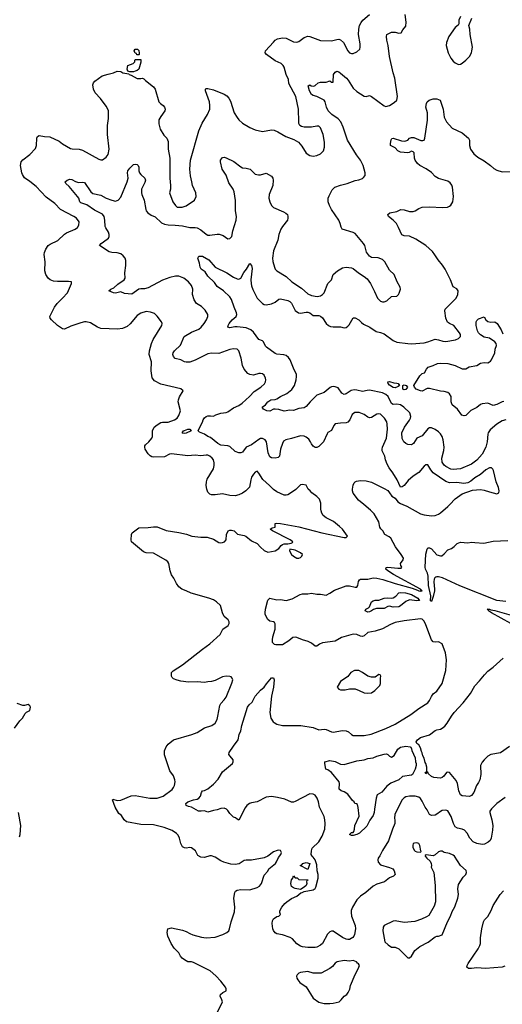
# Model space of a CAD drawing. Header units: inches. Extents: x 2220522 to 2384314, y 721474 to 893490.
# Tile 14 of 256: x 2230437 to 2235751, y 744501 to 755334. Entities that reach past the tile are written whole.
import ezdxf

# ---------------------------------------------------------------- set-up
doc = ezdxf.new("R2010")
doc.units = ezdxf.units.IN
doc.header["$MEASUREMENT"] = 0
doc.layers.add('C2734', color=7, linetype='Continuous')
doc.layers.add('C2735', color=7, linetype='Continuous')

msp = doc.modelspace()

# ---------------------------------------------------------------- linework, layer by layer
at = {"layer": 'C2734', "color": 5}
for points, elevation in [([(2232605, 744395), (2232664, 744510), (2232670, 744530), (2232664, 744550), (2232644, 744590), (2232649, 744610), (2232673, 744630), (2232709, 744650), (2232712, 744670), (2232702, 744690), (2232650, 744755), (2232595, 744815), (2232535, 744870), (2232350, 744961), (2232330, 744968), (2232290, 744968), (2232250, 744989), (2232225, 745010), (2232209, 745030), (2232190, 745069), (2232139, 745119), (2232105, 745170), (2232067, 745250), (2232061, 745290), (2232069, 745330), (2232110, 745341), (2232230, 745318), (2232270, 745304), (2232310, 745280), (2232345, 745265), (2232439, 745239), (2232490, 745231), (2232590, 745240), (2232675, 745270), (2232718, 745290), (2232739, 745310), (2232748, 745330), (2232767, 745410), (2232802, 745518), (2232805, 745570), (2232795, 745670), (2232804, 745730), (2232814, 745746), (2232830, 745756), (2232870, 745763), (2232970, 745759), (2233050, 745785), (2233079, 745801), (2233098, 745830), (2233130, 745921), (2233170, 745965), (2233181, 745990), (2233252, 746050), (2233266, 746070), (2233285, 746115), (2233312, 746150), (2233318, 746170), (2233310, 746194), (2233290, 746197), (2233273, 746193), (2233230, 746178), (2233169, 746131), (2233130, 746113), (2232990, 746088), (2232930, 746087), (2232910, 746082), (2232855, 746045), (2232810, 746038), (2232763, 746043), (2232684, 746064), (2232650, 746080), (2232590, 746121), (2232550, 746136), (2232530, 746136), (2232470, 746116), (2232430, 746119), (2232398, 746138), (2232374, 746190), (2232330, 746224), (2232310, 746228), (2232270, 746220), (2232250, 746223), (2232230, 746235), (2232210, 746270), (2232195, 746330), (2232181, 746361), (2232162, 746382), (2232114, 746414), (2232026, 746446), (2231910, 746475), (2231770, 746481), (2231613, 746510), (2231589, 746530), (2231557, 746577), (2231530, 746599), (2231487, 746670), (2231458, 746750), (2231463, 746757), (2231510, 746745), (2231550, 746747), (2231666, 746794), (2231710, 746800), (2231868, 746768), (2231950, 746768), (2232017, 746790), (2232116, 746864), (2232132, 746888), (2232142, 746910), (2232148, 746950), (2232145, 746970), (2232130, 747015), (2232091, 747071), (2232030, 747246), (2232030, 747290), (2232050, 747335), (2232070, 747363), (2232130, 747410), (2232332, 747468), (2232390, 747493), (2232470, 747543), (2232553, 747570), (2232590, 747596), (2232610, 747633), (2232620, 747670), (2232640, 747790), (2232651, 747809), (2232690, 747850), (2232710, 747882), (2232773, 748033), (2232783, 748070), (2232777, 748090), (2232764, 748104), (2232749, 748109), (2232712, 748112), (2232670, 748104), (2232590, 748064), (2232550, 748051), (2232510, 748050), (2232470, 748042), (2232390, 748050), (2232294, 748046), (2232210, 748056), (2232170, 748066), (2232130, 748082), (2232117, 748097), (2232110, 748110), (2232110, 748150), (2232127, 748170), (2232230, 748236), (2232449, 748410), (2232532, 748468), (2232643, 748570), (2232675, 748630), (2232732, 748670), (2232744, 748690), (2232745, 748710), (2232732, 748730), (2232688, 748768), (2232670, 748809), (2232648, 748888), (2232603, 748930), (2232569, 748950), (2232519, 748970), (2232326, 749026), (2232269, 749049), (2232223, 749070), (2232190, 749096), (2232162, 749130), (2232133, 749190), (2232107, 749227), (2232093, 749270), (2232080, 749350), (2232069, 749370), (2232047, 749387), (2231910, 749464), (2231830, 749469), (2231801, 749481), (2231689, 749570), (2231669, 749590), (2231664, 749610), (2231669, 749670), (2231677, 749690), (2231750, 749744), (2231850, 749748), (2231910, 749756), (2231950, 749755), (2232050, 749714), (2232190, 749692), (2232273, 749673), (2232332, 749652), (2232430, 749639), (2232500, 749640), (2232570, 749617), (2232630, 749581), (2232650, 749579), (2232670, 749581), (2232693, 749590), (2232710, 749612), (2232714, 749670), (2232731, 749709), (2232750, 749718), (2232770, 749719), (2232799, 749710), (2232835, 749675), (2232910, 749658), (2232927, 749650), (2232990, 749602), (2233050, 749571), (2233087, 749530), (2233130, 749494), (2233170, 749477), (2233250, 749491), (2233290, 749516), (2233315, 749550), (2233330, 749561), (2233350, 749567), (2233390, 749566), (2233426, 749574), (2233439, 749581), (2233444, 749590), (2233415, 749610), (2233221, 749710), (2233195, 749730), (2233216, 749744), (2233248, 749752), (2233249, 749791), (2233266, 749794), (2233310, 749790), (2233510, 749755), (2233763, 749690), (2234010, 749636), (2234030, 749637), (2234047, 749650), (2233990, 749730), (2233959, 749759), (2233893, 749813), (2233810, 749854), (2233778, 749878), (2233763, 749903), (2233755, 749930), (2233751, 749950), (2233753, 750000)], 280), ([(2235784, 746776), (2235690, 746709), (2235630, 746653), (2235615, 746625), (2235613, 746610), (2235637, 746530), (2235646, 746470), (2235643, 746417), (2235629, 746330), (2235617, 746303), (2235596, 746284), (2235556, 746264), (2235530, 746258), (2235470, 746270), (2235430, 746288), (2235393, 746330), (2235363, 746383), (2235336, 746416), (2235310, 746429), (2235259, 746439), (2235233, 746453), (2235213, 746490), (2235186, 746566), (2235150, 746630), (2235130, 746637), (2235090, 746633), (2235070, 746624), (2235030, 746593), (2235010, 746584), (2234970, 746578), (2234948, 746588), (2234922, 746642), (2234900, 746670), (2234870, 746738), (2234850, 746765), (2234830, 746781), (2234790, 746793), (2234730, 746791), (2234690, 746784), (2234670, 746772), (2234650, 746750), (2234630, 746717), (2234569, 746591), (2234563, 746550), (2234568, 746528), (2234568, 746490), (2234542, 746430), (2234499, 746301), (2234430, 746194), (2234404, 746136), (2234385, 746110), (2234379, 746090), (2234384, 746064), (2234410, 746037), (2234510, 746008), (2234544, 745990), (2234559, 745970), (2234571, 745929), (2234551, 745910), (2234510, 745892), (2234452, 745848), (2234370, 745822), (2234330, 745800), (2234248, 745732), (2234188, 745692), (2234150, 745650), (2234102, 745570), (2234088, 745532), (2234086, 745510), (2234092, 745470), (2234129, 745370), (2234133, 745330), (2234124, 745270), (2234117, 745250), (2234105, 745235), (2234070, 745216), (2234050, 745214), (2234030, 745218), (2233990, 745238), (2233890, 745305), (2233870, 745307), (2233850, 745297), (2233826, 745274), (2233770, 745172), (2233750, 745152), (2233710, 745131), (2233690, 745128), (2233610, 745128), (2233550, 745134), (2233530, 745140), (2233490, 745167), (2233440, 745220), (2233416, 745236), (2233330, 745264), (2233270, 745275), (2233250, 745286), (2233230, 745315), (2233225, 745330), (2233218, 745390), (2233220, 745420), (2233230, 745440), (2233270, 745468), (2233289, 745471), (2233309, 745490), (2233301, 745510), (2233301, 745530), (2233325, 745570), (2233357, 745610), (2233379, 745630), (2233430, 745665), (2233489, 745690), (2233532, 745728), (2233546, 745730), (2233570, 745743), (2233670, 745762), (2233690, 745775), (2233698, 745790), (2233724, 745890), (2233725, 745930), (2233714, 745970), (2233710, 746035), (2233690, 746091), (2233670, 746120), (2233656, 746130), (2233648, 746148), (2233649, 746191), (2233659, 746221), (2233731, 746290), (2233768, 746350), (2233796, 746430), (2233800, 746490), (2233798, 746530), (2233789, 746569), (2233738, 746670), (2233726, 746730), (2233712, 746770), (2233690, 746801), (2233670, 746815), (2233630, 746817), (2233470, 746731), (2233450, 746725), (2233430, 746725), (2233358, 746758), (2233276, 746776), (2233210, 746786), (2233150, 746780), (2233050, 746730), (2232990, 746718), (2232967, 746710), (2232938, 746690), (2232918, 746662), (2232850, 746529), (2232830, 746538), (2232813, 746553), (2232790, 746562), (2232750, 746601), (2232730, 746635), (2232713, 746650), (2232690, 746659), (2232650, 746657), (2232610, 746640), (2232570, 746633), (2232510, 746615), (2232470, 746629), (2232435, 746625), (2232406, 746626), (2232330, 746671), (2232296, 746676), (2232270, 746690), (2232267, 746710), (2232287, 746730), (2232350, 746752), (2232390, 746758), (2232410, 746770), (2232428, 746792), (2232437, 746830), (2232450, 746850), (2232470, 746854), (2232509, 746871), (2232570, 746923), (2232621, 746979), (2232670, 747059), (2232779, 747150), (2232789, 747170), (2232789, 747190), (2232753, 747230), (2232741, 747250), (2232745, 747270), (2232790, 747341), (2232841, 747410), (2232853, 747470), (2232870, 747510), (2232883, 747570), (2232947, 747770), (2232965, 747795), (2232995, 747825), (2233030, 747893), (2233090, 747959), (2233130, 747990), (2233153, 748027), (2233210, 748092), (2233230, 748092), (2233238, 748070), (2233231, 747990), (2233208, 747890), (2233192, 747710), (2233202, 747650), (2233227, 747610), (2233240, 747600), (2233270, 747584), (2233330, 747570), (2233533, 747567), (2233670, 747546), (2233730, 747520), (2233790, 747528), (2233810, 747526), (2233870, 747498), (2233890, 747496), (2233990, 747512), (2234030, 747510), (2234058, 747498), (2234090, 747468), (2234110, 747459), (2234130, 747458), (2234230, 747460), (2234307, 747473), (2234470, 747534), (2234570, 747582), (2234743, 747690), (2234830, 747755), (2234930, 747819), (2234950, 747845), (2234970, 747888), (2234990, 747917), (2235030, 747946), (2235089, 748030), (2235130, 748174), (2235137, 748290), (2235127, 748367), (2235090, 748469), (2235050, 748489), (2235010, 748485), (2234990, 748489), (2234970, 748512), (2234910, 748678), (2234890, 748717), (2234870, 748738), (2234850, 748741), (2234670, 748722), (2234570, 748701), (2234519, 748681), (2234430, 748631), (2234350, 748607), (2234269, 748591), (2234230, 748556), (2234212, 748548), (2234190, 748553), (2234150, 748571), (2234110, 748572), (2233982, 748538), (2233910, 748497), (2233770, 748479), (2233737, 748463), (2233710, 748441), (2233690, 748442), (2233650, 748475), (2233613, 748493), (2233550, 748510), (2233490, 748538), (2233470, 748541), (2233443, 748537), (2233399, 748501), (2233330, 748456), (2233256, 748456), (2233241, 748461), (2233221, 748481), (2233220, 748510), (2233224, 748544), (2233250, 748630), (2233248, 748688), (2233241, 748701), (2233230, 748709), (2233190, 748716), (2233170, 748735), (2233141, 748790), (2233138, 748810), (2233143, 748850), (2233170, 748948), (2233190, 748969), (2233270, 748950), (2233310, 748955), (2233370, 748944), (2233437, 748963), (2233525, 749010), (2233550, 749016), (2233610, 749018), (2233650, 749025), (2233710, 749013), (2233750, 749013), (2233810, 749004), (2233850, 749023), (2233903, 749057), (2234030, 749105), (2234070, 749104), (2234130, 749089), (2234148, 749092), (2234161, 749110), (2234166, 749154), (2234177, 749170), (2234190, 749179), (2234270, 749177), (2234330, 749193), (2234370, 749190), (2234435, 749175), (2234572, 749130), (2234758, 749078), (2234818, 749058), (2234831, 749049), (2234854, 749046), (2234869, 749050), (2234857, 749057), (2234851, 749070), (2234551, 749230), (2234490, 749270), (2234467, 749290), (2234473, 749307), (2234490, 749310), (2234601, 749299), (2234639, 749301), (2234644, 749310), (2234633, 749330), (2234629, 749350), (2234659, 749390), (2234663, 749410), (2234638, 749450), (2234573, 749533), (2234524, 749630), (2234506, 749646), (2234458, 749670), (2234435, 749710), (2234413, 749733), (2234404, 749750), (2234390, 749810), (2234339, 749899), (2234299, 749939), (2234225, 750000)], 260), ([(2234655, 750000), (2234701, 749981), (2234850, 749898), (2234890, 749885), (2234970, 749874), (2235010, 749880), (2235048, 749892), (2235070, 749908), (2235150, 749977), (2235172, 750000)], 260), ([(2235790, 748933), (2235690, 748945), (2235284, 749104), (2235093, 749193), (2235050, 749206), (2235030, 749206), (2235019, 749201), (2235008, 749192), (2235001, 749179), (2234996, 749150), (2235006, 749070), (2235003, 749050), (2234990, 748989), (2234970, 748934), (2234961, 748941), (2234964, 748996), (2234939, 749110), (2234936, 749210), (2234926, 749246), (2234906, 749290), (2234903, 749310), (2234908, 749452), (2234922, 749510), (2234930, 749524), (2234950, 749522), (2234970, 749512), (2235030, 749448), (2235070, 749435), (2235085, 749435), (2235110, 749456), (2235150, 749501), (2235190, 749516), (2235221, 749539), (2235254, 749570), (2235290, 749585), (2235370, 749579), (2235410, 749584), (2235450, 749583), (2235546, 749574), (2235650, 749597), (2235730, 749602), (2235810, 749605)], 240), ([(2235950, 748631), (2235630, 748810), (2235597, 748830), (2235597, 748837), (2235584, 748850), (2235610, 748850), (2235623, 748843), (2235670, 748833), (2235950, 748753)], 240), ([(2235830, 747337), (2235730, 747268), (2235624, 747250), (2235593, 747230), (2235550, 747190), (2235530, 747166), (2235512, 747130), (2235516, 747030), (2235505, 746970), (2235490, 746941), (2235465, 746910), (2235439, 746830), (2235410, 746798), (2235390, 746787), (2235310, 746796), (2235290, 746806), (2235271, 746850), (2235259, 746930), (2235244, 746964), (2235170, 747052), (2235150, 747057), (2235137, 747050), (2235106, 747010), (2235090, 746997), (2235070, 746990), (2234998, 746998), (2234970, 747006), (2234938, 747038), (2234930, 747055), (2234922, 747058), (2234922, 747050), (2234910, 747038), (2234902, 747050), (2234919, 747061), (2234920, 747080), (2234918, 747110), (2234910, 747149), (2234902, 747162), (2234890, 747209), (2234875, 747235), (2234870, 747269), (2234861, 747281), (2234850, 747322), (2234830, 747357), (2234809, 747369), (2234804, 747390), (2234817, 747410), (2234850, 747437), (2234950, 747467), (2235010, 747513), (2235030, 747522), (2235070, 747529), (2235090, 747539), (2235117, 747563), (2235145, 747595), (2235190, 747670), (2235219, 747710), (2235321, 747819), (2235399, 747921), (2235450, 748005), (2235501, 748059), (2235553, 748127), (2235590, 748168), (2235650, 748211), (2235761, 748310)], 240), ([(2230381, 747539), (2230439, 747621), (2230469, 747650), (2230498, 747702), (2230510, 747714), (2230550, 747734), (2230555, 747770), (2230550, 747786), (2230530, 747798), (2230490, 747788), (2230470, 747788), (2230410, 747809)], 320), ([(2230435, 746345), (2230443, 746370), (2230450, 746470), (2230423, 746610)], 320), ([(2235778, 744922), (2235750, 744911), (2235564, 744896), (2235470, 744901), (2235410, 744894), (2235377, 744897), (2235359, 744910), (2235363, 744930), (2235374, 744950), (2235485, 745110), (2235504, 745150), (2235509, 745171), (2235510, 745234), (2235524, 745330), (2235543, 745410), (2235556, 745430), (2235592, 745468), (2235627, 745533), (2235651, 745590), (2235726, 745710), (2235763, 745750)], 260)]:
    msp.add_lwpolyline(points, dxfattribs=dict(at, elevation=elevation))
for points, elevation in [([(2233412, 749508), (2233407, 749490), (2233431, 749450), (2233450, 749431), (2233490, 749411), (2233510, 749411), (2233530, 749417), (2233543, 749430), (2233549, 749450), (2233529, 749470), (2233470, 749498)], 280), ([(2234810, 748942), (2234730, 748951), (2234690, 748933), (2234630, 748886), (2234610, 748876), (2234550, 748872), (2234510, 748881), (2234490, 748879), (2234450, 748857), (2234364, 748856), (2234334, 748846), (2234310, 748830), (2234290, 748820), (2234270, 748817), (2234239, 748830), (2234249, 748850), (2234277, 748863), (2234287, 748873), (2234310, 748928), (2234330, 748942), (2234350, 748947), (2234392, 748948), (2234451, 748969), (2234490, 748973), (2234530, 748969), (2234550, 748973), (2234578, 748990), (2234612, 749028), (2234627, 749033), (2234685, 749030), (2234750, 749011), (2234822, 748970), (2234833, 748953), (2234841, 748950), (2234835, 748945)], 240), ([(2234125, 748175), (2234083, 748150), (2234050, 748109), (2233968, 748052), (2233932, 747990), (2233952, 747970), (2233970, 747961), (2234019, 747961), (2234070, 747971), (2234130, 747971), (2234175, 747955), (2234230, 747927), (2234270, 747923), (2234310, 747928), (2234346, 747954), (2234404, 748010), (2234409, 748030), (2234408, 748090), (2234415, 748110), (2234407, 748127), (2234390, 748128), (2234350, 748102), (2234310, 748101), (2234270, 748113), (2234210, 748153), (2234172, 748172)], 280), ([(2234090, 746358), (2234069, 746370), (2234090, 746392), (2234107, 746393), (2234116, 746404), (2234124, 746430), (2234126, 746470), (2234173, 746570), (2234165, 746665), (2234158, 746698), (2234147, 746707), (2234128, 746710), (2234118, 746730), (2234103, 746743), (2234050, 746815), (2234010, 746839), (2233978, 746850), (2233955, 746870), (2233959, 746930), (2233954, 746950), (2233869, 747050), (2233830, 747081), (2233809, 747090), (2233795, 747150), (2233798, 747170), (2233850, 747184), (2233910, 747173), (2233970, 747145), (2234010, 747139), (2234150, 747180), (2234230, 747191), (2234270, 747204), (2234330, 747213), (2234369, 747230), (2234450, 747255), (2234476, 747256), (2234491, 747251), (2234510, 747232), (2234530, 747222), (2234560, 747240), (2234602, 747310), (2234629, 747330), (2234690, 747343), (2234735, 747335), (2234742, 747330), (2234752, 747312), (2234753, 747293), (2234792, 747212), (2234794, 747170), (2234802, 747150), (2234802, 747130), (2234791, 747090), (2234763, 747030), (2234750, 747024), (2234651, 747009), (2234610, 746970), (2234524, 746936), (2234479, 746901), (2234425, 746835), (2234374, 746806), (2234362, 746770), (2234342, 746650), (2234341, 746610), (2234330, 746578), (2234294, 746526), (2234260, 746460), (2234177, 746383), (2234150, 746369), (2234110, 746358)], 240), ([(2234810, 746279), (2234784, 746276), (2234771, 746269), (2234765, 746250), (2234765, 746230), (2234779, 746199), (2234790, 746187), (2234810, 746179), (2234850, 746174), (2234856, 746184), (2234855, 746190), (2234842, 746250), (2234830, 746269)], 280), ([(2235090, 746186), (2235070, 746186), (2235050, 746178), (2235010, 746144), (2234990, 746135), (2234913, 746147), (2234902, 746138), (2234902, 746130), (2234918, 746110), (2234955, 746075), (2234967, 746050), (2234971, 746030), (2234968, 746010), (2234998, 745950), (2235010, 745810), (2235014, 745630), (2235000, 745580), (2234941, 745479), (2234917, 745463), (2234862, 745438), (2234787, 745413), (2234670, 745400), (2234570, 745419), (2234550, 745416), (2234451, 745369), (2234438, 745350), (2234434, 745310), (2234458, 745190), (2234495, 745155), (2234530, 745131), (2234570, 745131), (2234611, 745111), (2234710, 745012), (2234730, 745012), (2234750, 745032), (2234787, 745093), (2234843, 745137), (2234934, 745186), (2235010, 745244), (2235030, 745251), (2235050, 745251), (2235090, 745267), (2235149, 745410), (2235182, 745470), (2235199, 745521), (2235227, 745573), (2235261, 745670), (2235267, 745710), (2235261, 745770), (2235270, 745821), (2235321, 745899), (2235349, 745930), (2235357, 745950), (2235352, 745972), (2235290, 746029), (2235225, 746130), (2235210, 746142), (2235170, 746162), (2235110, 746173)], 280), ([(2233610, 745986), (2233526, 746030), (2233543, 746037), (2233555, 746050), (2233590, 746061), (2233630, 746051)], 260), ([(2233530, 745766), (2233470, 745775), (2233450, 745782), (2233430, 745796), (2233424, 745830), (2233430, 745870), (2233443, 745890), (2233450, 745914), (2233470, 745894), (2233493, 745893), (2233510, 745874), (2233612, 745872), (2233610, 745866), (2233598, 745862), (2233594, 745850), (2233598, 745830), (2233590, 745809), (2233570, 745789)], 260), ([(2234010, 744985), (2233934, 744970), (2233910, 744953), (2233881, 744919), (2233850, 744895), (2233756, 744844), (2233670, 744843), (2233610, 744863), (2233530, 744852), (2233510, 744843), (2233493, 744827), (2233485, 744810), (2233488, 744790), (2233498, 744770), (2233523, 744743), (2233592, 744692), (2233670, 744568), (2233730, 744525), (2233790, 744510), (2233850, 744509), (2233890, 744513), (2233953, 744530), (2233978, 744550), (2234010, 744590), (2234039, 744610), (2234054, 744630), (2234072, 744668), (2234081, 744710), (2234129, 744830), (2234162, 744890), (2234178, 744930), (2234168, 744948), (2234155, 744955), (2234146, 744970), (2234110, 744982), (2234070, 744977)], 280)]:
    msp.add_lwpolyline(points, close=True, dxfattribs=dict(at, elevation=elevation))
at = {"layer": 'C2735', "color": 5}
for points, elevation in [([(2233753, 750000), (2233753, 750013), (2233738, 750058), (2233710, 750089), (2233654, 750130), (2233634, 750150), (2233615, 750170), (2233590, 750213), (2233550, 750221), (2233530, 750216), (2233476, 750164), (2233441, 750139), (2233390, 750108), (2233370, 750102), (2233350, 750103), (2233270, 750140), (2233230, 750165), (2233188, 750210), (2233114, 750274), (2233070, 750345), (2233050, 750367), (2233030, 750356), (2233010, 750333), (2232990, 750300), (2232981, 750270), (2232969, 750191), (2232928, 750150), (2232890, 750124), (2232850, 750105), (2232810, 750096), (2232750, 750098), (2232670, 750117), (2232590, 750105), (2232550, 750105), (2232530, 750114), (2232510, 750136), (2232496, 750170), (2232489, 750210), (2232493, 750250), (2232501, 750279), (2232570, 750393), (2232578, 750430), (2232578, 750458), (2232570, 750490), (2232556, 750510), (2232530, 750533), (2232510, 750541), (2232490, 750542), (2232430, 750537), (2232370, 750541), (2232290, 750537), (2232110, 750559), (2232086, 750554), (2232030, 750523), (2231910, 750522), (2231890, 750525), (2231874, 750534), (2231850, 750557), (2231819, 750610), (2231813, 750630), (2231815, 750645), (2231822, 750658), (2231858, 750690), (2231893, 750730), (2231900, 750750), (2231899, 750810), (2231919, 750850), (2231950, 750877), (2231990, 750902), (2232010, 750906), (2232070, 750906), (2232141, 750930), (2232172, 750950), (2232190, 750979), (2232208, 751030), (2232183, 751130), (2232184, 751150), (2232195, 751185), (2232238, 751250), (2232210, 751273), (2231990, 751324), (2231922, 751362), (2231894, 751394), (2231884, 751470), (2231887, 751570), (2231864, 751650), (2231865, 751690), (2231887, 751770), (2231905, 751815), (2232001, 751970), (2232007, 751990), (2231998, 752010), (2231950, 752073), (2231921, 752101), (2231876, 752116), (2231830, 752123), (2231770, 752106), (2231730, 752081), (2231654, 751986), (2231621, 751959), (2231570, 751935), (2231512, 751928), (2231330, 751936), (2231294, 751950), (2231217, 751997), (2231170, 752009), (2231150, 752009), (2231110, 751999), (2230999, 751961), (2230931, 751929), (2230910, 751932), (2230854, 751970), (2230786, 752030), (2230772, 752050), (2230770, 752070), (2230820, 752170), (2230848, 752212), (2230908, 752270), (2230962, 752330), (2231009, 752430), (2231008, 752448), (2230975, 752455), (2230852, 752452), (2230810, 752457), (2230774, 752470), (2230750, 752489), (2230724, 752530), (2230715, 752570), (2230718, 752670), (2230708, 752750), (2230710, 752772), (2230724, 752810), (2230750, 752850), (2230774, 752866), (2230857, 752903), (2230930, 752974), (2230954, 752990), (2231049, 753031), (2231073, 753047), (2231087, 753073), (2231090, 753110), (2231062, 753150), (2231034, 753170), (2230887, 753247), (2230825, 753310), (2230730, 753380), (2230617, 753497), (2230550, 753553), (2230490, 753595), (2230468, 753630), (2230461, 753650), (2230445, 753730), (2230453, 753770), (2230470, 753792), (2230550, 753850), (2230610, 753916), (2230622, 753950), (2230624, 754030), (2230632, 754048), (2230650, 754059), (2230710, 754048), (2230770, 754044), (2230870, 753996), (2230910, 753968), (2230998, 753918), (2231013, 753913), (2231090, 753910), (2231130, 753900), (2231310, 753799), (2231330, 753793), (2231350, 753793), (2231390, 753821), (2231412, 753850), (2231422, 753910), (2231403, 754070), (2231404, 754170), (2231413, 754247), (2231415, 754330), (2231409, 754350), (2231390, 754381), (2231326, 754466), (2231269, 754530), (2231249, 754570), (2231243, 754617), (2231250, 754640), (2231263, 754657), (2231345, 754715), (2231410, 754736), (2231470, 754748), (2231510, 754768), (2231550, 754763), (2231571, 754750), (2231637, 754737), (2231643, 754730), (2231664, 754724), (2231730, 754687), (2231770, 754685), (2231790, 754691), (2231804, 754684), (2231823, 754663), (2231910, 754594), (2231930, 754571), (2231970, 754430), (2231988, 754410), (2232016, 754390), (2232031, 754370), (2232039, 754350), (2232035, 754330), (2231990, 754270), (2231970, 754233), (2231968, 754188), (2231982, 754130), (2232024, 754064), (2232056, 754030), (2232072, 753992), (2232072, 753910), (2232089, 753810), (2232090, 753590), (2232099, 753510), (2232097, 753470), (2232088, 753430), (2232124, 753330), (2232151, 753290), (2232170, 753271), (2232226, 753270), (2232270, 753287), (2232362, 753350), (2232379, 753390), (2232376, 753430), (2232338, 753510), (2232333, 753550), (2232317, 753617), (2232310, 753690), (2232318, 753790), (2232408, 754112), (2232445, 754195), (2232505, 754290), (2232529, 754350), (2232532, 754390), (2232526, 754430), (2232482, 754550), (2232484, 754570), (2232490, 754575), (2232510, 754577), (2232570, 754561), (2232690, 754516), (2232717, 754497), (2232739, 754470), (2232758, 754438), (2232798, 754310), (2232830, 754256), (2232850, 754231), (2232890, 754196), (2232970, 754148), (2233030, 754123), (2233110, 754103), (2233210, 754122), (2233237, 754117), (2233281, 754101), (2233367, 754050), (2233455, 754015), (2233506, 753986), (2233543, 753943), (2233590, 753867), (2233630, 753839), (2233670, 753834), (2233710, 753839), (2233750, 753859), (2233781, 753890), (2233793, 753930), (2233793, 753987), (2233777, 754070), (2233750, 754145), (2233730, 754162), (2233710, 754163), (2233650, 754151), (2233570, 754150), (2233538, 754158), (2233522, 754170), (2233512, 754190), (2233510, 754210), (2233507, 754350), (2233477, 754490), (2233402, 754630), (2233396, 754676), (2233371, 754731), (2233348, 754810), (2233337, 754830), (2233316, 754850), (2233250, 754881), (2233154, 754950), (2233139, 754970), (2233144, 754990), (2233230, 755088), (2233251, 755109), (2233277, 755123), (2233330, 755135), (2233370, 755132), (2233450, 755092), (2233490, 755087), (2233510, 755094), (2233570, 755138), (2233610, 755154), (2233630, 755150), (2233750, 755106), (2233870, 755100), (2233930, 755117), (2233950, 755119), (2233970, 755112), (2234002, 755082), (2234050, 754990), (2234070, 754971), (2234090, 754963), (2234110, 754963), (2234150, 754979), (2234181, 755010), (2234187, 755033), (2234186, 755070), (2234166, 755170), (2234170, 755230), (2234180, 755270), (2234196, 755304), (2234214, 755330), (2234287, 755390)], 280), ([(2235172, 750000), (2235230, 750062), (2235310, 750118), (2235424, 750156), (2235510, 750165), (2235550, 750159), (2235610, 750138), (2235690, 750119), (2235714, 750130), (2235716, 750150), (2235710, 750186), (2235682, 750250), (2235654, 750374), (2235646, 750390), (2235630, 750402), (2235610, 750402), (2235570, 750383), (2235509, 750331), (2235450, 750294), (2235405, 750255), (2235370, 750237), (2235328, 750232), (2235250, 750242), (2235170, 750239), (2235130, 750254), (2234990, 750348), (2234962, 750382), (2234930, 750435), (2234910, 750435), (2234890, 750422), (2234830, 750353), (2234769, 750311), (2234716, 750264), (2234670, 750208), (2234650, 750193), (2234630, 750189), (2234592, 750272), (2234545, 750350), (2234504, 750404), (2234483, 750443), (2234463, 750490), (2234456, 750530), (2234427, 750590), (2234427, 750610), (2234433, 750630), (2234475, 750730), (2234485, 750830), (2234484, 750884), (2234480, 750910), (2234455, 750950), (2234410, 750994), (2234390, 750998), (2234370, 750994), (2234310, 750958), (2234290, 750955), (2234270, 750961), (2234229, 750990), (2234174, 751014), (2234128, 751012), (2234099, 750990), (2234073, 750930), (2234050, 750907), (2234030, 750900), (2233970, 750896), (2233910, 750887), (2233896, 750870), (2233870, 750816), (2233830, 750792), (2233821, 750779), (2233783, 750690), (2233730, 750639), (2233710, 750629), (2233690, 750629), (2233670, 750641), (2233650, 750666), (2233640, 750690), (2233619, 750719), (2233590, 750742), (2233570, 750751), (2233530, 750754), (2233430, 750725), (2233367, 750713), (2233343, 750697), (2233329, 750671), (2233308, 750610), (2233297, 750530), (2233283, 750517), (2233250, 750510), (2233210, 750515), (2233190, 750526), (2233173, 750570), (2233154, 750690), (2233141, 750710), (2233110, 750727), (2233090, 750725), (2233070, 750716), (2232990, 750657), (2232930, 750630), (2232890, 750577), (2232870, 750567), (2232850, 750567), (2232810, 750582), (2232750, 750639), (2232730, 750646), (2232650, 750652), (2232619, 750670), (2232538, 750738), (2232510, 750750), (2232470, 750775), (2232415, 750795), (2232402, 750810), (2232408, 750828), (2232450, 750905), (2232457, 750930), (2232470, 750954), (2232490, 750970), (2232510, 750977), (2232537, 750977), (2232570, 750971), (2232595, 750985), (2232650, 751004), (2232710, 751013), (2232730, 751020), (2232790, 751063), (2232849, 751091), (2232885, 751115), (2232968, 751190), (2233017, 751243), (2233093, 751290), (2233133, 751327), (2233144, 751350), (2233147, 751370), (2233144, 751390), (2233130, 751422), (2233110, 751437), (2233090, 751443), (2233070, 751443), (2233010, 751423), (2232970, 751430), (2232950, 751442), (2232910, 751490), (2232890, 751529), (2232874, 751610), (2232851, 751690), (2232830, 751710), (2232791, 751711), (2232750, 751706), (2232630, 751663), (2232550, 751665), (2232510, 751659), (2232370, 751587), (2232310, 751567), (2232270, 751565), (2232250, 751568), (2232210, 751590), (2232150, 751607), (2232130, 751630), (2232124, 751650), (2232127, 751670), (2232141, 751690), (2232207, 751753), (2232247, 751850), (2232330, 751897), (2232411, 751930), (2232435, 751950), (2232468, 751990), (2232493, 752030), (2232510, 752070), (2232507, 752090), (2232479, 752139), (2232437, 752177), (2232384, 752210), (2232358, 752250), (2232340, 752310), (2232342, 752370), (2232330, 752410), (2232296, 752450), (2232244, 752490), (2232190, 752511), (2232151, 752511), (2232090, 752499), (2232010, 752468), (2231850, 752382), (2231810, 752373), (2231770, 752373), (2231750, 752368), (2231670, 752315), (2231590, 752321), (2231550, 752340), (2231490, 752326), (2231470, 752328), (2231419, 752350), (2231439, 752370), (2231475, 752385), (2231517, 752423), (2231586, 752470), (2231599, 752490), (2231595, 752550), (2231606, 752630), (2231605, 752685), (2231599, 752710), (2231577, 752737), (2231550, 752758), (2231510, 752770), (2231450, 752772), (2231421, 752781), (2231315, 752850), (2231333, 752870), (2231401, 752919), (2231413, 752930), (2231421, 752950), (2231422, 752970), (2231416, 752996), (2231384, 753044), (2231379, 753059), (2231376, 753130), (2231368, 753170), (2231350, 753194), (2231259, 753239), (2231176, 753296), (2231110, 753318), (2231098, 753330), (2231088, 753370), (2231075, 753390), (2230980, 753500), (2230944, 753530), (2230937, 753550), (2230961, 753570), (2230990, 753579), (2231010, 753576), (2231053, 753553), (2231084, 753544), (2231130, 753547), (2231150, 753543), (2231221, 753441), (2231243, 753423), (2231330, 753403), (2231390, 753370), (2231450, 753348), (2231490, 753339), (2231510, 753343), (2231522, 753350), (2231550, 753381), (2231620, 753550), (2231630, 753590), (2231625, 753650), (2231628, 753672), (2231650, 753702), (2231690, 753739), (2231710, 753746), (2231730, 753740), (2231743, 753730), (2231750, 753710), (2231749, 753670), (2231755, 753650), (2231770, 753630), (2231816, 753590), (2231822, 753570), (2231816, 753544), (2231778, 753470), (2231777, 753430), (2231782, 753410), (2231808, 753350), (2231825, 753245), (2231830, 753230), (2231848, 753208), (2231884, 753184), (2231930, 753165), (2232000, 753100), (2232030, 753083), (2232070, 753076), (2232150, 753074), (2232230, 753066), (2232310, 753048), (2232370, 753048), (2232390, 753044), (2232430, 753022), (2232490, 752973), (2232510, 752965), (2232530, 752962), (2232610, 752974), (2232633, 752973), (2232678, 752958), (2232730, 752924), (2232750, 752925), (2232774, 752950), (2232782, 753010), (2232820, 753130), (2232824, 753170), (2232812, 753230), (2232814, 753346), (2232800, 753440), (2232788, 753468), (2232740, 753540), (2232710, 753622), (2232668, 753688), (2232647, 753770), (2232649, 753790), (2232670, 753816), (2232690, 753822), (2232710, 753815), (2232795, 753775), (2232870, 753714), (2232890, 753703), (2232930, 753702), (2232976, 753690), (2233030, 753636), (2233067, 753627), (2233090, 753627), (2233150, 753645), (2233210, 753611), (2233223, 753590), (2233227, 753570), (2233224, 753510), (2233184, 753410), (2233181, 753370), (2233190, 753330), (2233208, 753290), (2233230, 753266), (2233340, 753220), (2233366, 753206), (2233386, 753190), (2233391, 753170), (2233391, 753150), (2233384, 753130), (2233330, 753059), (2233312, 753028), (2233290, 752970), (2233278, 752910), (2233230, 752790), (2233220, 752710), (2233225, 752675), (2233241, 752610), (2233250, 752590), (2233268, 752570), (2233370, 752509), (2233432, 752450), (2233540, 752380), (2233610, 752318), (2233650, 752299), (2233711, 752289), (2233750, 752296), (2233772, 752310), (2233790, 752330), (2233830, 752430), (2233869, 752470), (2233890, 752532), (2233937, 752570), (2233990, 752602), (2234030, 752611), (2234090, 752605), (2234110, 752598), (2234166, 752550), (2234230, 752510), (2234262, 752482), (2234298, 752430), (2234344, 752344), (2234376, 752270), (2234410, 752237), (2234430, 752229), (2234451, 752229), (2234479, 752241), (2234530, 752287), (2234590, 752292), (2234609, 752311), (2234615, 752325), (2234629, 752370), (2234625, 752390), (2234592, 752450), (2234561, 752530), (2234510, 752577), (2234456, 752670), (2234430, 752697), (2234385, 752715), (2234310, 752719), (2234290, 752733), (2234257, 752777), (2234237, 752850), (2234224, 752870), (2234130, 752981), (2234110, 752993), (2233988, 753028), (2233975, 753050), (2233966, 753090), (2233950, 753130), (2233870, 753246), (2233847, 753290), (2233835, 753330), (2233834, 753370), (2233843, 753397), (2233878, 753462), (2233908, 753490), (2233970, 753515), (2234041, 753530), (2234130, 753564), (2234170, 753572), (2234212, 753588), (2234223, 753597), (2234239, 753621), (2234241, 753650), (2234217, 753730), (2234190, 753787), (2234147, 753847), (2234047, 754010), (2234000, 754150), (2233973, 754210), (2233943, 754243), (2233875, 754290), (2233833, 754330), (2233815, 754370), (2233802, 754430), (2233789, 754450), (2233710, 754490), (2233670, 754498), (2233650, 754510), (2233627, 754550), (2233613, 754607), (2233630, 754616), (2233647, 754607), (2233676, 754604), (2233690, 754608), (2233722, 754638), (2233750, 754647), (2233810, 754648), (2233850, 754661), (2233870, 754647), (2233890, 754647), (2233892, 754730), (2233910, 754757), (2233930, 754766), (2233950, 754761), (2233970, 754747), (2234037, 754690), (2234055, 754670), (2234110, 754579), (2234150, 754544), (2234230, 754492), (2234250, 754489), (2234290, 754498), (2234310, 754490), (2234450, 754385), (2234470, 754379), (2234510, 754388), (2234559, 754421), (2234589, 754450), (2234596, 754490), (2234569, 754689), (2234550, 754750), (2234507, 754927), (2234495, 755050), (2234478, 755110), (2234474, 755150), (2234479, 755170), (2234530, 755196), (2234570, 755197), (2234610, 755184), (2234637, 755190), (2234657, 755223), (2234690, 755261), (2234694, 755306), (2234683, 755390)], 260), ([(2235291, 755370), (2235271, 755330), (2235271, 755290), (2235265, 755275), (2235230, 755249), (2235163, 755150), (2235138, 755082), (2235133, 755050), (2235156, 754970), (2235185, 754910), (2235210, 754877), (2235230, 754859), (2235270, 754841), (2235290, 754844), (2235310, 754854), (2235350, 754888), (2235389, 754930), (2235410, 754970), (2235417, 754990), (2235421, 755030), (2235397, 755170), (2235395, 755230), (2235381, 755270), (2235417, 755350)], 260), ([(2235790, 750932), (2235750, 750921), (2235690, 750884), (2235618, 750822), (2235595, 750790), (2235590, 750773), (2235585, 750690), (2235568, 750630), (2235530, 750554), (2235470, 750486), (2235410, 750444), (2235290, 750391), (2235210, 750385), (2235184, 750390), (2235130, 750417), (2235110, 750432), (2235090, 750464), (2235085, 750510), (2235106, 750594), (2235111, 750630), (2235100, 750710), (2235088, 750748), (2235070, 750778), (2235050, 750800), (2235010, 750826), (2234970, 750843), (2234950, 750843), (2234930, 750833), (2234870, 750757), (2234810, 750730), (2234773, 750670), (2234750, 750658), (2234710, 750660), (2234690, 750670), (2234667, 750690), (2234648, 750728), (2234646, 750790), (2234673, 750850), (2234730, 750929), (2234740, 750950), (2234743, 750970), (2234732, 751010), (2234666, 751070), (2234630, 751095), (2234590, 751103), (2234550, 751099), (2234530, 751110), (2234494, 751190), (2234470, 751212), (2234430, 751228), (2234290, 751258), (2234264, 751256), (2234210, 751242), (2234150, 751259), (2234119, 751261), (2234085, 751255), (2234030, 751218), (2234010, 751211), (2233984, 751224), (2233942, 751282), (2233910, 751296), (2233890, 751298), (2233870, 751295), (2233854, 751286), (2233790, 751233), (2233710, 751202), (2233635, 751130), (2233590, 751078), (2233570, 751064), (2233510, 751055), (2233450, 751036), (2233410, 751037), (2233350, 751028), (2233290, 751045), (2233250, 751050), (2233230, 751049), (2233190, 751028), (2233159, 751030), (2233122, 751050), (2233108, 751070), (2233144, 751096), (2233170, 751131), (2233201, 751150), (2233250, 751155), (2233270, 751162), (2233310, 751189), (2233378, 751222), (2233435, 751265), (2233464, 751310), (2233480, 751370), (2233486, 751410), (2233484, 751430), (2233450, 751500), (2233415, 751590), (2233397, 751617), (2233370, 751639), (2233346, 751646), (2233270, 751654), (2233250, 751663), (2233155, 751730), (2233143, 751743), (2233121, 751790), (2233110, 751800), (2233070, 751816), (2233010, 751897), (2232981, 751921), (2232930, 751942), (2232830, 751956), (2232804, 751956), (2232750, 751944), (2232729, 751950), (2232732, 751970), (2232744, 751990), (2232777, 752030), (2232822, 752070), (2232828, 752090), (2232824, 752110), (2232799, 752170), (2232770, 752255), (2232750, 752284), (2232681, 752350), (2232610, 752400), (2232582, 752442), (2232510, 752512), (2232478, 752558), (2232435, 752590), (2232423, 752610), (2232416, 752656), (2232398, 752710), (2232410, 752731), (2232450, 752732), (2232521, 752690), (2232590, 752610), (2232718, 752550), (2232790, 752500), (2232830, 752483), (2232850, 752480), (2232870, 752490), (2232906, 752554), (2232935, 752590), (2232970, 752651), (2232990, 752631), (2232997, 752597), (2232983, 752470), (2232984, 752430), (2232990, 752407), (2233005, 752365), (2233050, 752270), (2233110, 752213), (2233130, 752201), (2233150, 752197), (2233210, 752206), (2233250, 752227), (2233290, 752259), (2233310, 752264), (2233390, 752246), (2233410, 752235), (2233430, 752214), (2233470, 752136), (2233505, 752110), (2233530, 752106), (2233590, 752116), (2233610, 752115), (2233630, 752108), (2233670, 752079), (2233730, 752078), (2233750, 752072), (2233772, 752052), (2233810, 751990), (2233836, 751970), (2233860, 751960), (2233890, 751955), (2233970, 751954), (2234010, 751945), (2234030, 751948), (2234050, 751961), (2234063, 751977), (2234110, 752054), (2234130, 752055), (2234170, 752033), (2234201, 752001), (2234224, 751984), (2234294, 751950), (2234363, 751903), (2234410, 751894), (2234450, 751879), (2234550, 751806), (2234590, 751786), (2234710, 751770), (2234750, 751769), (2234890, 751779), (2234931, 751789), (2235010, 751820), (2235050, 751813), (2235096, 751796), (2235130, 751793), (2235234, 751810), (2235270, 751827), (2235289, 751850), (2235290, 751870), (2235281, 751890), (2235218, 751970), (2235170, 751991), (2235147, 752007), (2235130, 752050), (2235118, 752130), (2235122, 752150), (2235244, 752270), (2235262, 752310), (2235265, 752350), (2235250, 752372), (2235210, 752394), (2235180, 752470), (2235120, 752590), (2235092, 752632), (2235043, 752690), (2235008, 752748), (2234982, 752782), (2234909, 752850), (2234799, 752919), (2234730, 752952), (2234670, 752956), (2234646, 752966), (2234609, 753049), (2234585, 753090), (2234549, 753130), (2234497, 753170), (2234489, 753190), (2234512, 753208), (2234590, 753223), (2234635, 753245), (2234670, 753242), (2234730, 753225), (2234770, 753222), (2234790, 753230), (2234830, 753257), (2234870, 753272), (2234950, 753276), (2235094, 753266), (2235147, 753273), (2235170, 753282), (2235185, 753295), (2235207, 753330), (2235214, 753390), (2235202, 753490), (2235195, 753515), (2235178, 753538), (2235150, 753557), (2235050, 753588), (2235030, 753598), (2235010, 753610), (2234972, 753652), (2234914, 753694), (2234841, 753730), (2234818, 753750), (2234793, 753790), (2234785, 753810), (2234781, 753870), (2234770, 753881), (2234750, 753889), (2234727, 753873), (2234710, 753870), (2234630, 753875), (2234599, 753890), (2234570, 753925), (2234521, 753950), (2234519, 753970), (2234527, 754013), (2234535, 754025), (2234550, 754030), (2234642, 754002), (2234670, 753998), (2234690, 754000), (2234709, 754010), (2234730, 754030), (2234750, 754039), (2234777, 754037), (2234855, 754005), (2234877, 754003), (2234889, 754010), (2234899, 754030), (2234927, 754230), (2234926, 754310), (2234910, 754370), (2234916, 754410), (2234924, 754430), (2234944, 754450), (2234990, 754462), (2235030, 754464), (2235065, 754450), (2235100, 754350), (2235110, 754261), (2235136, 754210), (2235199, 754139), (2235310, 754090), (2235377, 754030), (2235391, 754010), (2235390, 753950), (2235399, 753910), (2235437, 753857), (2235480, 753820), (2235550, 753780), (2235622, 753730), (2235658, 753698), (2235690, 753679), (2235750, 753659), (2235850, 753664)], 240), ([(2235766, 751134), (2235750, 751130), (2235690, 751101), (2235650, 751090), (2235590, 751114), (2235530, 751109), (2235510, 751100), (2235470, 751066), (2235406, 751034), (2235350, 750981), (2235330, 750975), (2235304, 750984), (2235258, 751050), (2235198, 751098), (2235188, 751128), (2235186, 751190), (2235170, 751216), (2235150, 751232), (2235110, 751243), (2235070, 751247), (2234950, 751277), (2234925, 751275), (2234870, 751248), (2234850, 751250), (2234801, 751270), (2234784, 751290), (2234776, 751310), (2234844, 751415), (2234870, 751441), (2234895, 751450), (2234917, 751490), (2234934, 751510), (2234991, 751529), (2235039, 751550), (2235070, 751556), (2235152, 751550), (2235230, 751530), (2235310, 751491), (2235349, 751491), (2235386, 751514), (2235470, 751531), (2235510, 751555), (2235550, 751562), (2235590, 751560), (2235610, 751568), (2235622, 751578), (2235632, 751590), (2235667, 751670), (2235672, 751710), (2235687, 751750), (2235683, 751770), (2235669, 751790), (2235610, 751829), (2235550, 751841), (2235510, 751866), (2235487, 751890), (2235477, 751910), (2235464, 751970), (2235463, 752010), (2235470, 752024), (2235490, 752041), (2235550, 752065), (2235570, 752030), (2235590, 752013), (2235626, 752006), (2235670, 752008), (2235696, 751990), (2235740, 751920), (2235757, 751877)], 220), ([(2234225, 750000), (2234167, 750047), (2234110, 750124), (2234102, 750150), (2234102, 750170), (2234108, 750212), (2234120, 750240), (2234130, 750250), (2234144, 750256), (2234190, 750263), (2234250, 750259), (2234310, 750244), (2234450, 750176), (2234490, 750153), (2234510, 750130), (2234533, 750093), (2234570, 750070), (2234600, 750030), (2234630, 750010), (2234655, 750000)], 260)]:
    msp.add_lwpolyline(points, dxfattribs=dict(at, elevation=elevation))
for points, elevation in [([(2231750, 754946), (2231727, 754947), (2231722, 754962), (2231707, 754967), (2231698, 754990), (2231708, 755010), (2231734, 755010), (2231750, 754994), (2231754, 754966), (2231754, 754950)], 280), ([(2231650, 754761), (2231629, 754769), (2231619, 754790), (2231628, 754830), (2231686, 754850), (2231706, 754870), (2231706, 754890), (2231710, 754894), (2231770, 754894), (2231770, 754866), (2231750, 754790), (2231730, 754773), (2231710, 754766), (2231690, 754761)], 280), ([(2234570, 751285), (2234550, 751286), (2234510, 751313), (2234493, 751330), (2234490, 751350), (2234510, 751354), (2234558, 751338), (2234590, 751336), (2234603, 751330), (2234618, 751310), (2234603, 751297)], 220), ([(2234670, 751261), (2234655, 751270), (2234655, 751310), (2234670, 751315), (2234694, 751310), (2234707, 751290), (2234690, 751264)], 220), ([(2232250, 750780), (2232230, 750784), (2232227, 750790), (2232241, 750810), (2232250, 750815), (2232290, 750830), (2232311, 750830), (2232325, 750810), (2232270, 750786)], 260)]:
    msp.add_lwpolyline(points, close=True, dxfattribs=dict(at, elevation=elevation))

doc.saveas('drawing.dxf')
